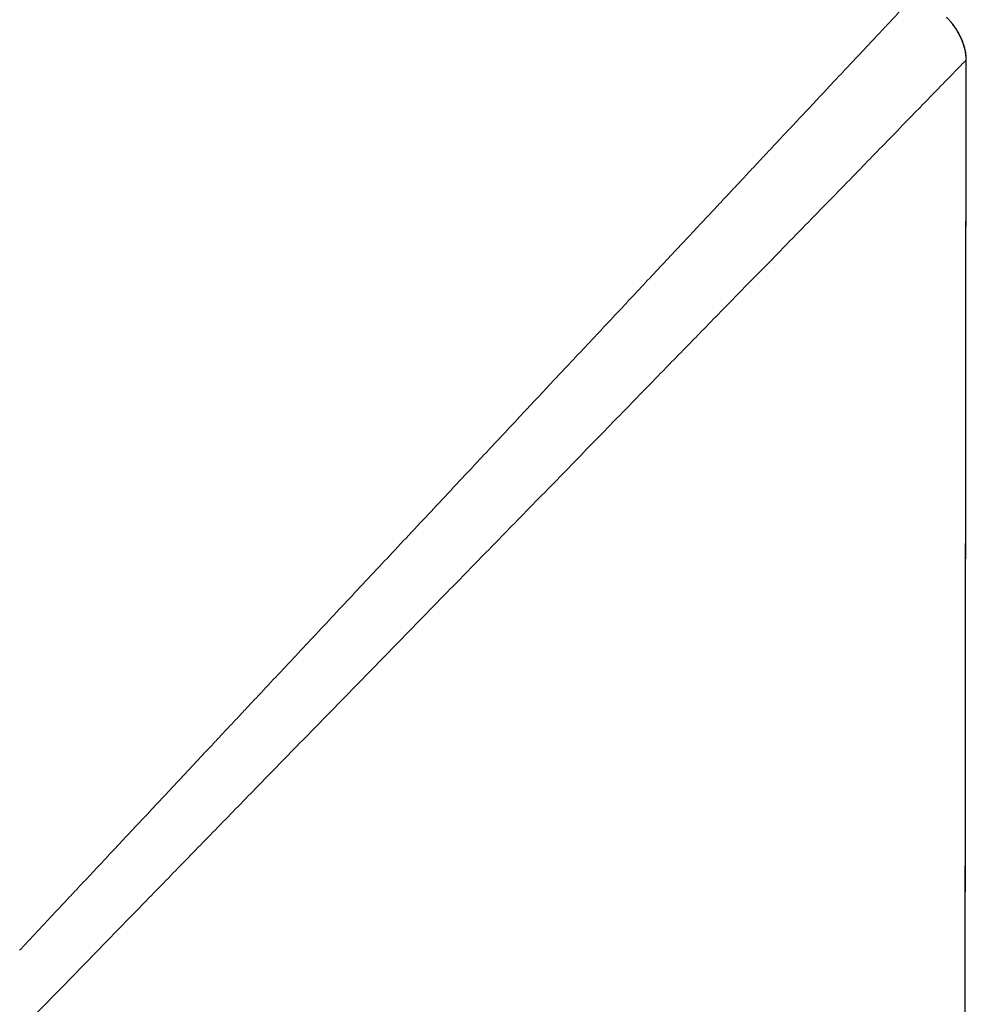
# Model space of a CAD drawing. Header units: millimetres. Extents: x 8 to 315, y 12 to 486.
# Tile 131 of 256: x 46 to 68, y 451 to 474. Entities that reach past the tile are written whole.
import ezdxf

# ---------------------------------------------------------------- set-up
doc = ezdxf.new("R2010")
doc.units = ezdxf.units.MM

msp = doc.modelspace()

# ---------------------------------------------------------------- linework, layer by layer
at = {"color": 7, "linetype": 'Continuous', "lineweight": 30}
for p, q in [((67.8, 349.765), (67.927, 473.552)), ((67.922, 473.547), (67.92, 473.546))]:
    msp.add_line(p, q, dxfattribs=at)
at = {"color": 252, "linetype": 'Continuous', "lineweight": 0}
msp.add_line((67.926, 473.552), (67.922, 473.547), dxfattribs=at)
at = {"color": 7, "linetype": 'Continuous', "lineweight": 30, "flags": 128}
msp.add_lwpolyline([(67.799, 349.765), (67.862, 411.281), (67.925, 473.551)], dxfattribs=at)
at = {"color": 252, "linetype": 'Continuous', "lineweight": 0}
for points, knots in [([(64.953, 473.175), (65.066, 473.295), (65.29, 473.534), (65.588, 473.851), (65.853, 474.132), (66.081, 474.375), (66.273, 474.58), (66.43, 474.747), (66.551, 474.877), (66.637, 474.969), (66.691, 475.026), (66.697, 475.033), (66.701, 475.037)], [0, 0, 0, 0, 0.1097735, 0.2167048, 0.3209964, 0.4228519, 0.5225032, 0.620218, 0.7164463, 0.8115671, 0.9059612, 1, 1, 1, 1]), ([(67.927, 473.552), (67.926, 473.581), (67.924, 473.639), (67.914, 473.725), (67.897, 473.811), (67.875, 473.891), (67.85, 473.967), (67.817, 474.046), (67.776, 474.133), (67.73, 474.213), (67.688, 474.278), (67.649, 474.333), (67.604, 474.393), (67.563, 474.443), (67.537, 474.471), (67.529, 474.48)], [0, 0, 0, 0, 0.083353, 0.167426, 0.25197, 0.337198, 0.410008, 0.483053, 0.586457, 0.690396, 0.750289, 0.810264, 0.888463, 0.966817, 1, 1, 1, 1]), ([(67.927, 473.552), (67.918, 473.543), (67.9, 473.524), (67.774, 473.395), (67.583, 473.198), (67.321, 472.93), (66.996, 472.597), (66.602, 472.192), (66.286, 471.867), (66.119, 471.695)], [0, 0, 0, 0, 0.138643, 0.277479, 0.416411, 0.557545, 0.698684, 0.839831, 1, 1, 1, 1]), ([(67.927, 473.552), (67.927, 473.552), (67.927, 473.552), (67.927, 473.552), (67.927, 473.552)], [0, 0, 0, 0, 0.000718, 1, 1, 1, 1]), ([(67.927, 473.552), (67.927, 473.552), (67.927, 473.552), (67.927, 473.552), (67.927, 473.552)], [0, 0, 0, 0, 0.000718, 1, 1, 1, 1]), ([(61.784, 469.796), (61.882, 469.901), (62.074, 470.105), (62.349, 470.399), (62.609, 470.676), (62.852, 470.935), (63.079, 471.178), (63.291, 471.403), (63.488, 471.613), (63.672, 471.81), (63.86, 472.01), (64.05, 472.213), (64.239, 472.414), (64.411, 472.597), (64.567, 472.763), (64.708, 472.914), (64.835, 473.05), (64.915, 473.134), (64.953, 473.175)], [0, 0, 0, 0, 0.082289, 0.160871, 0.235885, 0.307462, 0.375723, 0.439649, 0.500589, 0.558638, 0.613884, 0.681585, 0.744869, 0.803891, 0.858791, 0.909699, 0.956733, 1, 1, 1, 1]), ([(66.119, 471.695), (65.973, 471.545), (65.682, 471.245), (65.192, 470.741), (64.662, 470.197), (64.092, 469.613), (63.419, 468.925), (62.637, 468.127), (62.035, 467.512), (61.734, 467.204)], [0, 0, 0, 0, 0.12165, 0.243344, 0.373828, 0.504315, 0.634825, 0.817401, 1, 1, 1, 1]), ([(58.564, 466.363), (58.712, 466.521), (59.007, 466.835), (59.44, 467.297), (59.862, 467.747), (60.271, 468.183), (60.668, 468.606), (61.052, 469.015), (61.424, 469.412), (61.665, 469.669), (61.784, 469.796)], [0, 0, 0, 0, 0.133379, 0.264534, 0.393155, 0.519271, 0.642947, 0.764251, 0.883248, 1, 1, 1, 1]), ([(61.734, 467.204), (61.501, 466.966), (61.036, 466.49), (60.323, 465.758), (59.475, 464.887), (58.487, 463.874), (57.733, 463.101), (57.355, 462.714)], [0, 0, 0, 0, 0.165478, 0.330955, 0.496434, 0.748202, 1, 1, 1, 1]), ([(56.289, 463.937), (56.423, 464.08), (56.69, 464.365), (57.085, 464.787), (57.471, 465.199), (57.847, 465.599), (58.21, 465.986), (58.447, 466.239), (58.564, 466.363)], [0, 0, 0, 0, 0.175171, 0.348172, 0.517747, 0.683116, 0.843956, 1, 1, 1, 1]), ([(51.311, 458.63), (51.464, 458.793), (51.772, 459.122), (52.24, 459.62), (52.715, 460.127), (53.198, 460.641), (53.688, 461.164), (54.187, 461.696), (54.694, 462.237), (55.21, 462.787), (55.735, 463.347), (56.087, 463.722), (56.265, 463.912)], [0, 0, 0, 0, 0.093817, 0.188679, 0.284693, 0.381977, 0.48066, 0.580877, 0.682768, 0.786483, 0.892174, 1, 1, 1, 1]), ([(56.265, 463.912), (56.269, 463.916), (56.277, 463.925), (56.285, 463.933), (56.289, 463.937)], [0, 0, 0, 0, 0.50002, 1, 1, 1, 1]), ([(57.355, 462.714), (57.034, 462.386), (56.392, 461.729), (55.412, 460.726), (54.421, 459.712), (53.756, 459.031), (53.424, 458.691)], [0, 0, 0, 0, 0.2455532, 0.4911458, 0.7455994, 1, 1, 1, 1]), ([(53.424, 458.691), (53.058, 458.317), (52.327, 457.568), (51.284, 456.5), (50.297, 455.487), (49.37, 454.535), (48.463, 453.605), (47.886, 453.012), (47.597, 452.716)], [0, 0, 0, 0, 0.179845, 0.359731, 0.519914, 0.680048, 0.840058, 1, 1, 1, 1]), ([(50.156, 457.399), (50.208, 457.454), (50.316, 457.569), (50.485, 457.75), (50.67, 457.947), (50.87, 458.16), (51.085, 458.389), (51.234, 458.548), (51.311, 458.63)], [0, 0, 0, 0, 0.1351816, 0.2827415, 0.4428335, 0.6156225, 0.8012832, 1, 1, 1, 1]), ([(47.14, 454.183), (47.254, 454.305), (47.485, 454.551), (47.84, 454.929), (48.204, 455.317), (48.578, 455.715), (48.96, 456.123), (49.351, 456.54), (49.75, 456.966), (50.02, 457.254), (50.156, 457.399)], [0, 0, 0, 0, 0.119674, 0.240783, 0.36343, 0.487679, 0.613501, 0.740854, 0.869699, 1, 1, 1, 1]), ([(45.779, 452.732), (45.843, 452.8), (45.973, 452.939), (46.178, 453.157), (46.397, 453.391), (46.63, 453.639), (46.879, 453.904), (47.051, 454.088), (47.14, 454.183)], [0, 0, 0, 0, 0.145924, 0.299942, 0.462169, 0.632757, 0.811945, 1, 1, 1, 1]), ([(47.597, 452.716), (47.517, 452.634), (47.206, 452.314), (46.676, 451.771), (46.251, 451.336), (46.039, 451.119)], [0, 0, 0, 0, 0.147728, 0.573869, 1, 1, 1, 1])]:
    msp.add_open_spline(points, degree=3, knots=knots, dxfattribs=at)
at = {"color": 7, "linetype": 'Continuous', "lineweight": 30}
msp.add_open_spline([(67.925, 473.551), (67.925, 473.574), (67.923, 473.619), (67.916, 473.684), (67.906, 473.745), (67.894, 473.802), (67.88, 473.856), (67.864, 473.908), (67.845, 473.959), (67.825, 474.008), (67.806, 474.052), (67.787, 474.092), (67.77, 474.125), (67.755, 474.152), (67.743, 474.174), (67.731, 474.196), (67.719, 474.216), (67.706, 474.238), (67.694, 474.258), (67.681, 474.278), (67.669, 474.297), (67.651, 474.324), (67.628, 474.356), (67.6, 474.393), (67.574, 474.427), (67.549, 474.457), (67.524, 474.486), (67.497, 474.515), (67.476, 474.537), (67.464, 474.549), (67.461, 474.552)], degree=3, knots=[0, 0, 0, 0, 0.05983, 0.115733, 0.167951, 0.216674, 0.262051, 0.3042, 0.350649, 0.392725, 0.430554, 0.464266, 0.494025, 0.515964, 0.535493, 0.552869, 0.575931, 0.598232, 0.620316, 0.642185, 0.663844, 0.685296, 0.733576, 0.780864, 0.827237, 0.872771, 0.91573, 0.955116, 0.991439, 1, 1, 1, 1], dxfattribs=at)

doc.saveas('drawing.dxf')
